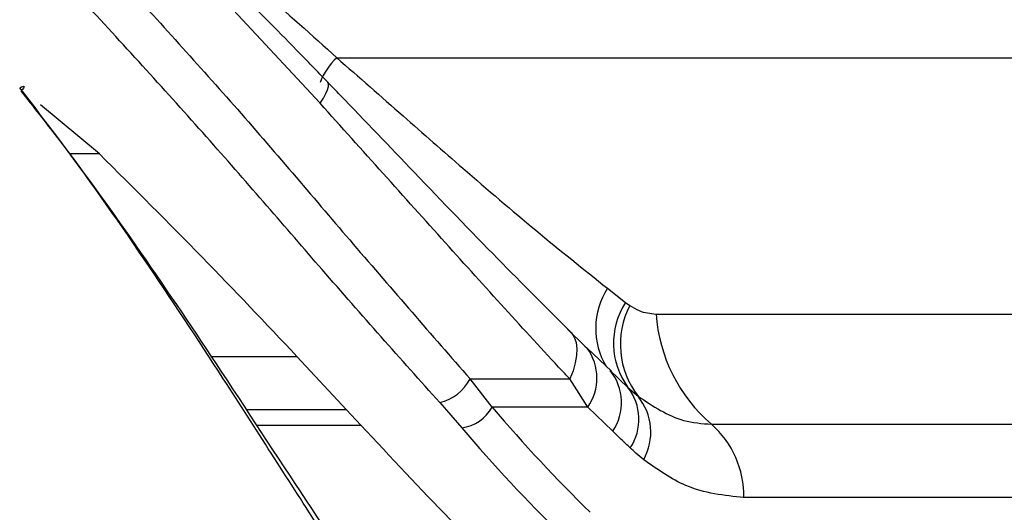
# Model space of a CAD drawing. Header units: millimetres. Extents: x 20 to 22981, y 40 to 19992.
# Tile 24 of 158: x 6643 to 6688, y 5872 to 5894. Entities that reach past the tile are written whole.
import ezdxf

# ---------------------------------------------------------------- set-up
doc = ezdxf.new("R2010")
doc.units = ezdxf.units.MM
doc.header["$LTSCALE"] = 2

msp = doc.modelspace()

# ---------------------------------------------------------------- linework, layer by layer
at = {"color": 7, "linetype": 'Continuous', "lineweight": 25}
for p, q in [((6656.628, 5890.523), (6652.205, 5895.285)), ((6657.399, 5892.624), (6696.644, 5892.624)), ((6646.444, 5888.185), (6643.732, 5890.451)), ((6669.881, 5881.994), (6670.718, 5881.337)), ((6670.718, 5881.337), (6670.91, 5881.197)), ((6672.128, 5880.806), (6698.401, 5880.806)), ((6668.046, 5880.101), (6668.845, 5879.321)), ((6668.845, 5879.321), (6668.948, 5879.231)), ((6670.07, 5878.167), (6668.953, 5879.234)), ((6655.555, 5878.854), (6657.853, 5876.395)), ((6670.006, 5878.206), (6670.83, 5877.423)), ((6663.548, 5877.813), (6668.145, 5877.813)), ((6664.568, 5876.51), (6663.548, 5877.813)), ((6668.979, 5876.51), (6668.145, 5877.813)), ((6670.83, 5877.423), (6671.298, 5877.013)), ((6658.51, 5875.683), (6657.853, 5876.395)), ((6662.146, 5876.72), (6663.168, 5875.557)), ((6668.979, 5876.51), (6664.568, 5876.51)), ((6670.13, 5875.398), (6668.979, 5876.51)), ((6674.681, 5875.726), (6700.954, 5875.726)), ((6702.446, 5872.339), (6676.173, 5872.339))]:
    msp.add_line(p, q, dxfattribs=at)
at = {"color": 8, "linetype": 'Continuous', "lineweight": 25}
for p, q in [((6646.444, 5888.185), (6645.05, 5888.185)), ((6651.591, 5878.854), (6655.555, 5878.854)), ((6657.853, 5876.395), (6653.223, 5876.395)), ((6653.692, 5875.683), (6658.51, 5875.683))]:
    msp.add_line(p, q, dxfattribs=at)
at = {"color": 7, "linetype": 'Continuous', "lineweight": 25, "flags": 128}
for points in [[(6642.768, 5891.234), (6642.847, 5891.274), (6642.908, 5891.298), (6642.948, 5891.304), (6642.967, 5891.293), (6642.964, 5891.265), (6642.939, 5891.219), (6642.892, 5891.159), (6642.858, 5891.12)], [(6668.046, 5880.101), (6668.221, 5879.938), (6668.352, 5879.732), (6668.436, 5879.487), (6668.473, 5879.205), (6668.462, 5878.892), (6668.402, 5878.552), (6668.296, 5878.191), (6668.145, 5877.813)]]:
    msp.add_lwpolyline(points, dxfattribs=at)
at = {"color": 8, "linetype": 'Continuous', "lineweight": 25, "flags": 128}
msp.add_lwpolyline([(6656.628, 5890.523), (6656.779, 5890.759), (6656.895, 5890.968), (6656.975, 5891.147), (6657.017, 5891.295), (6657.021, 5891.409), (6656.987, 5891.487), (6656.98, 5891.494)], dxfattribs=at)
at = {"color": 8, "linetype": 'Continuous', "lineweight": 25}
for centre, radius, start, end in [((6659.503, 5890.365), 3.088, 132.9589, 158.7751), ((6672.794, 5880.146), 3.451, 147.6052, 211.0299), ((6667.037, 5877.849), 2.359, 325.4169, 35.8687)]:
    msp.add_arc(centre, radius, start, end, dxfattribs=at)
at = {"color": 7, "linetype": 'Continuous', "lineweight": 25}
for centre, radius, start, end in [((6673.606, 5879.461), 3.444, 146.9979, 216.2937), ((6674.414, 5879.411), 3.933, 152.9954, 217.5866), ((6679.475, 5881.316), 7.365, 183.9756, 229.3887), ((6668.17, 5876.718), 2.363, 326.0476, 39.0243), ((6661.616, 5878.845), 2.19, 284.0058, 331.8923), ((6668.945, 5875.954), 2.39, 326.4096, 37.918), ((6669.244, 5875.355), 2.639, 331.2523, 38.9132), ((6662.896, 5877.461), 1.923, 278.1206, 330.3859), ((6671.788, 5872.429), 4.385, 358.8134, 48.7301)]:
    msp.add_arc(centre, radius, start, end, dxfattribs=at)
for centre, major_axis, ratio, start_param, end_param in [((6701.789, 5940.587), (-4.159, 84.313), 0.706247, 2.398562, 2.492116), ((6700.941, 5940.545), (-4.159, 85.513), 0.70627, 2.399047, 2.492601)]:
    msp.add_ellipse(centre, major_axis=major_axis, ratio=ratio, start_param=start_param, end_param=end_param, dxfattribs=at)
for points, knots in [([(6696.644, 5892.624), (6695.933, 5894.103), (6694.497, 5897.088), (6691.345, 5901.726), (6688.598, 5904.243), (6686.937, 5905.765)], [0, 0, 0, 0, 0.279346, 0.564006, 1, 1, 1, 1]), ([(6647.378, 5896.277), (6649.206, 5894.273), (6652.924, 5890.201), (6658.297, 5883.83), (6661.766, 5879.854), (6663.548, 5877.813)], [0, 0, 0, 0, 0.32022, 0.650979, 1, 1, 1, 1]), ([(6656.98, 5891.493), (6656.503, 5891.987), (6655.097, 5893.446), (6653.643, 5894.904), (6652.682, 5895.868)], [0, 0, 0, 0, 0.338899, 1, 1, 1, 1]), ([(6653.451, 5896.13), (6653.611, 5895.991), (6654.938, 5894.83), (6656.247, 5893.656), (6657.399, 5892.624)], [0, 0, 0, 0, 0.120521, 1, 1, 1, 1]), ([(6662.146, 5876.72), (6660.353, 5878.732), (6656.924, 5882.581), (6651.554, 5888.857), (6647.85, 5892.891), (6645.97, 5894.938)], [0, 0, 0, 0, 0.350471, 0.670401, 1, 1, 1, 1]), ([(6657.399, 5892.624), (6658.423, 5891.724), (6660.399, 5889.989), (6663.455, 5887.307), (6666.607, 5884.615), (6668.786, 5882.871), (6669.881, 5881.994)], [0, 0, 0, 0, 0.234664, 0.452592, 0.724924, 1, 1, 1, 1]), ([(6668.154, 5880.014), (6667.053, 5881.11), (6664.711, 5883.439), (6661.17, 5887.129), (6658.529, 5889.895), (6657.17, 5891.296), (6656.979, 5891.493)], [0, 0, 0, 0, 0.307697, 0.654133, 0.951441, 1, 1, 1, 1]), ([(6660.486, 5865.022), (6659.175, 5866.998), (6656.52, 5871.001), (6652.526, 5877.301), (6648.506, 5883.398), (6645.323, 5887.933), (6643.342, 5890.492), (6642.768, 5891.234)], [0, 0, 0, 0, 0.249767, 0.506053, 0.707933, 0.915373, 1, 1, 1, 1]), ([(6642.826, 5891.085), (6643.389, 5890.371), (6645.293, 5887.955), (6648.422, 5883.591), (6652.341, 5877.773), (6656.313, 5871.655), (6658.933, 5867.806), (6660.262, 5865.853)], [0, 0, 0, 0, 0.084418, 0.285732, 0.492992, 0.742846, 1, 1, 1, 1]), ([(6668.145, 5877.813), (6668.029, 5877.937), (6666.154, 5879.938), (6662.415, 5884.078), (6658.573, 5888.357), (6656.628, 5890.523)], [0, 0, 0, 0, 0.031353, 0.509611, 1, 1, 1, 1]), ([(6655.555, 5878.854), (6654.118, 5880.374), (6651.208, 5883.453), (6648.045, 5886.594), (6646.444, 5888.185)], [0, 0, 0, 0, 0.493745, 1, 1, 1, 1]), ([(6670.91, 5881.197), (6671.055, 5881.111), (6671.452, 5880.873), (6671.865, 5880.832), (6672.128, 5880.806)], [0, 0, 0, 0, 0.3629198, 1, 1, 1, 1]), ([(6671.298, 5877.013), (6671.988, 5876.557), (6673.078, 5875.838), (6674.25, 5875.756), (6674.681, 5875.726)], [0, 0, 0, 0, 0.632591, 1, 1, 1, 1]), ([(6658.51, 5875.683), (6659.891, 5874.199), (6662.672, 5871.21), (6665.289, 5868.687), (6666.607, 5867.417)], [0, 0, 0, 0, 0.4964427, 1, 1, 1, 1]), ([(6670.936, 5874.631), (6670.868, 5874.696), (6670.599, 5874.952), (6670.33, 5875.207), (6670.13, 5875.398)], [0, 0, 0, 0, 0.254448, 1, 1, 1, 1]), ([(6671.558, 5874.085), (6671.438, 5874.185), (6671.227, 5874.359), (6671.023, 5874.55), (6670.936, 5874.631)], [0, 0, 0, 0, 0.570607, 1, 1, 1, 1]), ([(6676.173, 5872.339), (6675.268, 5872.436), (6673.657, 5872.609), (6672.198, 5873.635), (6671.558, 5874.085)], [0, 0, 0, 0, 0.561369, 1, 1, 1, 1])]:
    msp.add_open_spline(points, degree=3, knots=knots, dxfattribs=at)

doc.saveas('drawing.dxf')
